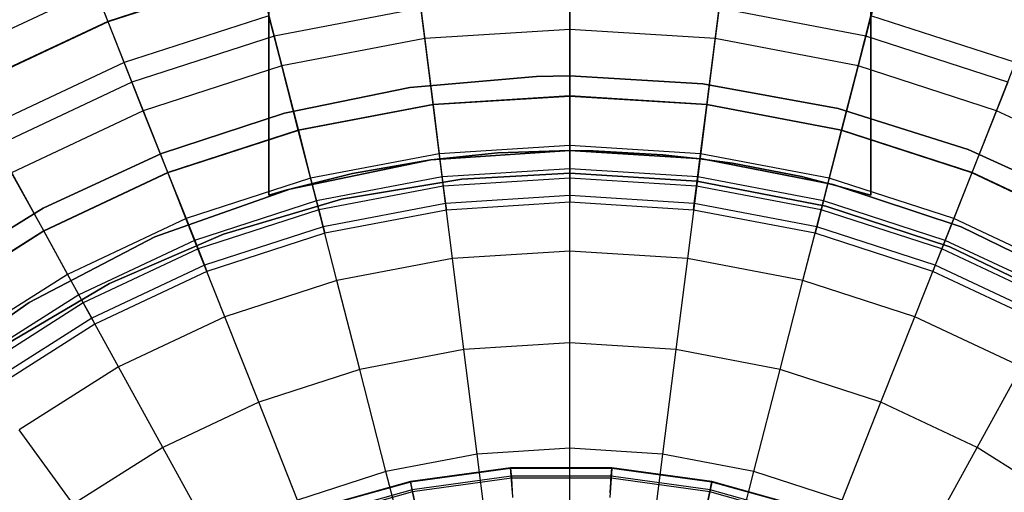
# Model space of a CAD drawing. Extents: x -12.2 to 12.8, y 0.1 to 12.5.
# Tile 25 of 66: x -6.1 to -3.7, y 7.2 to 8.3. Entities that reach past the tile are written whole.
import ezdxf

# ---------------------------------------------------------------- set-up
doc = ezdxf.new("R2010")
doc.units = 0
doc.header["$LTSCALE"] = 2.54
doc.layers.get('0').update_dxf_attribs({"color": 13, "linetype": 'CONTINUOUS'})

# ---------------------------------------------------------------- blocks, each defined once
blk = doc.blocks.new('GRUPUJ_1')
at = {"color": 0}
for p, q in [((6.725, 9.1, 3.5), (6.725, 7.8426, 3.5)), ((6.725, 7.8426, 2.05), (6.725, 9.1, 2.05)), ((6.725, 7.8426, 2.05), (6.725, 9.1, 2.05)), ((6.725, 9.1, 3.5), (6.725, 7.8426, 3.5)), ((8.175, 7.8426, 3.5), (8.175, 9.1, 3.5)), ((8.175, 9.1, 2.05), (8.175, 7.8426, 2.05)), ((8.175, 7.8426, 3.5), (8.175, 9.1, 3.5)), ((8.175, 9.1, 2.05), (8.175, 7.8426, 2.05)), ((6.698, 8.3788, 12.4008), (6.3369, 8.2614, 12.4008)), ((6.698, 8.3788, 12.4008), (6.3369, 8.2614, 12.4008)), ((6.6984, 8.3773, 15.9633), (6.3374, 8.26, 15.9633)), ((6.6984, 8.3773, 15.9633), (6.3374, 8.26, 15.9633)), ((6.698, 8.3788, 12.4008), (6.7372, 8.226, 11.5307)), ((6.698, 8.3788, 12.4008), (6.7372, 8.226, 11.5307)), ((8.202, 8.3788, 12.4008), (8.1628, 8.226, 11.5307)), ((8.202, 8.3788, 12.4008), (8.1628, 8.226, 11.5307)), ((6.3005, 8.3532, 13.0801), (6.3369, 8.2614, 12.4008)), ((6.3005, 8.3532, 13.0801), (6.3369, 8.2614, 12.4008)), ((7.45, 8.2418, 16.5588), (7.45, 8.3667, 16.2791)), ((7.45, 8.2418, 16.5588), (7.45, 8.3667, 16.2791)), ((6.3063, 8.3386, 15.6083), (5.9533, 8.1725, 15.6083)), ((6.3063, 8.3386, 15.6083), (5.9533, 8.1725, 15.6083)), ((6.3374, 8.26, 15.9633), (6.3063, 8.3386, 15.6083)), ((6.3374, 8.26, 15.9633), (6.3063, 8.3386, 15.6083)), ((7.1001, 8.2198, 16.5588), (7.0844, 8.3437, 16.2791)), ((7.1001, 8.2198, 16.5588), (7.0844, 8.3437, 16.2791)), ((7.8156, 8.3437, 16.2791), (7.7999, 8.2198, 16.5588)), ((7.8156, 8.3437, 16.2791), (7.7999, 8.2198, 16.5588)), ((7.45, 8.3161, 11.5307), (7.45, 8.0805, 10.3362)), ((7.45, 8.3161, 11.5307), (7.45, 8.0805, 10.3362)), ((7.0908, 8.2935, 11.5307), (6.7372, 8.226, 11.5307)), ((7.0908, 8.2935, 11.5307), (6.7372, 8.226, 11.5307)), ((7.0908, 8.2935, 11.5307), (7.1203, 8.0598, 10.3362)), ((7.0908, 8.2935, 11.5307), (7.1203, 8.0598, 10.3362)), ((7.7797, 8.0598, 10.3362), (7.8092, 8.2935, 11.5307)), ((7.7797, 8.0598, 10.3362), (7.8092, 8.2935, 11.5307)), ((8.1628, 8.226, 11.5307), (7.8092, 8.2935, 11.5307)), ((8.1628, 8.226, 11.5307), (7.8092, 8.2935, 11.5307)), ((6.3369, 8.2614, 12.4008), (5.9933, 8.0997, 12.4008)), ((6.3369, 8.2614, 12.4008), (5.9933, 8.0997, 12.4008)), ((6.3374, 8.26, 15.9633), (5.994, 8.0984, 15.9633)), ((6.3374, 8.26, 15.9633), (5.994, 8.0984, 15.9633)), ((6.3369, 8.2614, 12.4008), (6.3949, 8.1148, 11.5307)), ((6.3369, 8.2614, 12.4008), (6.3949, 8.1148, 11.5307)), ((6.3763, 8.1618, 16.2791), (6.3374, 8.26, 15.9633)), ((6.3763, 8.1618, 16.2791), (6.3374, 8.26, 15.9633)), ((6.7247, 8.275, 16.2791), (6.3763, 8.1618, 16.2791)), ((6.7247, 8.275, 16.2791), (6.3763, 8.1618, 16.2791)), ((6.7557, 8.1541, 16.5588), (6.7247, 8.275, 16.2791)), ((6.7557, 8.1541, 16.5588), (6.7247, 8.275, 16.2791)), ((8.1443, 8.1541, 16.5588), (8.1753, 8.275, 16.2791)), ((8.1443, 8.1541, 16.5588), (8.1753, 8.275, 16.2791)), ((8.5237, 8.1618, 16.2791), (8.1753, 8.275, 16.2791)), ((8.5237, 8.1618, 16.2791), (8.1753, 8.275, 16.2791)), ((7.45, 8.2418, 16.5588), (7.1001, 8.2198, 16.5588)), ((7.45, 8.2418, 16.5588), (7.1001, 8.2198, 16.5588)), ((7.45, 8.0815, 16.8314), (7.45, 8.2418, 16.5588)), ((7.45, 8.0815, 16.8314), (7.45, 8.2418, 16.5588)), ((7.7999, 8.2198, 16.5588), (7.45, 8.2418, 16.5588)), ((7.7999, 8.2198, 16.5588), (7.45, 8.2418, 16.5588)), ((6.7372, 8.226, 11.5307), (6.3949, 8.1148, 11.5307)), ((6.7372, 8.226, 11.5307), (6.3949, 8.1148, 11.5307)), ((6.7372, 8.226, 11.5307), (6.7958, 7.9979, 10.3362)), ((6.7372, 8.226, 11.5307), (6.7958, 7.9979, 10.3362)), ((7.1001, 8.2198, 16.5588), (6.7557, 8.1541, 16.5588)), ((7.1001, 8.2198, 16.5588), (6.7557, 8.1541, 16.5588)), ((7.1202, 8.0608, 16.8314), (7.1001, 8.2198, 16.5588)), ((7.1202, 8.0608, 16.8314), (7.1001, 8.2198, 16.5588)), ((7.7999, 8.2198, 16.5588), (7.7798, 8.0608, 16.8314)), ((7.7999, 8.2198, 16.5588), (7.7798, 8.0608, 16.8314)), ((8.1443, 8.1541, 16.5588), (7.7999, 8.2198, 16.5588)), ((8.1443, 8.1541, 16.5588), (7.7999, 8.2198, 16.5588)), ((8.1628, 8.226, 11.5307), (8.1042, 7.9979, 10.3362)), ((8.1628, 8.226, 11.5307), (8.1042, 7.9979, 10.3362)), ((8.5051, 8.1148, 11.5307), (8.1628, 8.226, 11.5307)), ((8.5051, 8.1148, 11.5307), (8.1628, 8.226, 11.5307)), ((6.3763, 8.1618, 16.2791), (6.0449, 8.0059, 16.2791)), ((6.3763, 8.1618, 16.2791), (6.0449, 8.0059, 16.2791)), ((6.4223, 8.0457, 16.5588), (6.3763, 8.1618, 16.2791)), ((6.4223, 8.0457, 16.5588), (6.3763, 8.1618, 16.2791)), ((8.4777, 8.0457, 16.5588), (8.5237, 8.1618, 16.2791)), ((8.4777, 8.0457, 16.5588), (8.5237, 8.1618, 16.2791)), ((6.7557, 8.1541, 16.5588), (6.4223, 8.0457, 16.5588)), ((6.7557, 8.1541, 16.5588), (6.4223, 8.0457, 16.5588)), ((6.7956, 7.9989, 16.8314), (6.7557, 8.1541, 16.5588)), ((6.7956, 7.9989, 16.8314), (6.7557, 8.1541, 16.5588)), ((8.1044, 7.9989, 16.8314), (8.1443, 8.1541, 16.5588)), ((8.1044, 7.9989, 16.8314), (8.1443, 8.1541, 16.5588)), ((8.4777, 8.0457, 16.5588), (8.1443, 8.1541, 16.5588)), ((8.4777, 8.0457, 16.5588), (8.1443, 8.1541, 16.5588)), ((6.3949, 8.1148, 11.5307), (6.0693, 7.9615, 11.5307)), ((6.3949, 8.1148, 11.5307), (6.0693, 7.9615, 11.5307)), ((6.3949, 8.1148, 11.5307), (6.4816, 7.8958, 10.3362)), ((6.3949, 8.1148, 11.5307), (6.4816, 7.8958, 10.3362)), ((7.0646, 8.1022, 8.6), (7.3696, 8.1288, 8.6)), ((7.3696, 8.1288, 7.5), (7.0646, 8.1022, 7.5)), ((7.0646, 8.1022, 8.6), (7.3696, 8.1288, 8.6)), ((7.3696, 8.1288, 7.5), (7.0646, 8.1022, 7.5)), ((7.3696, 8.1288, 8.6), (7.45, 8.13, 8.6)), ((7.45, 8.13, 7.5), (7.3696, 8.1288, 7.5)), ((7.3696, 8.1288, 8.6), (7.45, 8.13, 8.6)), ((7.45, 8.13, 7.5), (7.3696, 8.1288, 7.5)), ((7.3696, 8.1288, 8.6), (7.3696, 8.1288, 7.5)), ((7.3696, 8.1288, 8.6), (7.3696, 8.1288, 7.5)), ((7.7706, 8.1108, 7.5), (7.45, 8.13, 7.5)), ((7.45, 8.13, 8.6), (7.45, 8.13, 7.5)), ((7.45, 8.13, 8.6), (7.7706, 8.1108, 8.6)), ((7.45, 8.13, 8.6), (7.45, 8.13, 7.5)), ((7.45, 8.13, 8.6), (7.7706, 8.1108, 8.6)), ((7.7706, 8.1108, 7.5), (7.45, 8.13, 7.5)), ((8.5051, 8.1148, 11.5307), (8.4184, 7.8958, 10.3362)), ((8.5051, 8.1148, 11.5307), (8.4184, 7.8958, 10.3362)), ((6.7621, 8.0402, 8.6), (7.0646, 8.1022, 8.6)), ((7.0646, 8.1022, 7.5), (6.7621, 8.0402, 7.5)), ((6.7621, 8.0402, 8.6), (7.0646, 8.1022, 8.6)), ((7.0646, 8.1022, 7.5), (6.7621, 8.0402, 7.5)), ((7.0646, 8.1022, 8.6), (7.0646, 8.1022, 7.5)), ((7.0646, 8.1022, 8.6), (7.0646, 8.1022, 7.5)), ((7.7706, 8.1108, 8.6), (8.0959, 8.051, 8.6)), ((8.0959, 8.051, 7.5), (7.7706, 8.1108, 7.5)), ((7.7706, 8.1108, 8.6), (7.7706, 8.1108, 7.5)), ((7.7706, 8.1108, 8.6), (7.7706, 8.1108, 7.5)), ((7.7706, 8.1108, 8.6), (8.0959, 8.051, 8.6)), ((8.0959, 8.051, 7.5), (7.7706, 8.1108, 7.5)), ((7.45, 8.0815, 16.8314), (7.1202, 8.0608, 16.8314)), ((7.45, 8.0815, 16.8314), (7.1202, 8.0608, 16.8314)), ((7.45, 8.0805, 10.3362), (7.1203, 8.0598, 10.3362)), ((7.45, 8.0805, 10.3362), (7.1203, 8.0598, 10.3362)), ((7.45, 7.9057, 17.0602), (7.45, 8.0815, 16.8314)), ((7.45, 7.9057, 17.0602), (7.45, 8.0815, 16.8314)), ((7.7798, 8.0608, 16.8314), (7.45, 8.0815, 16.8314)), ((7.7798, 8.0608, 16.8314), (7.45, 8.0815, 16.8314)), ((7.7797, 8.0598, 10.3362), (7.45, 8.0805, 10.3362)), ((7.45, 8.0805, 10.3362), (7.45, 7.9621, 9.6351)), ((7.45, 8.0805, 10.3362), (7.45, 7.9621, 9.6351)), ((7.7797, 8.0598, 10.3362), (7.45, 8.0805, 10.3362)), ((6.4223, 8.0457, 16.5588), (6.1051, 7.8964, 16.5588)), ((6.4223, 8.0457, 16.5588), (6.1051, 7.8964, 16.5588)), ((6.4813, 7.8967, 16.8314), (6.4223, 8.0457, 16.5588)), ((6.4813, 7.8967, 16.8314), (6.4223, 8.0457, 16.5588)), ((7.1202, 8.0608, 16.8314), (6.7956, 7.9989, 16.8314)), ((7.1202, 8.0608, 16.8314), (6.7956, 7.9989, 16.8314)), ((7.1203, 8.0598, 10.3362), (6.7958, 7.9979, 10.3362)), ((7.1203, 8.0598, 10.3362), (6.7958, 7.9979, 10.3362)), ((7.1422, 7.8864, 17.0602), (7.1202, 8.0608, 16.8314)), ((7.1422, 7.8864, 17.0602), (7.1202, 8.0608, 16.8314)), ((7.1203, 8.0598, 10.3362), (7.1352, 7.9423, 9.6351)), ((7.1203, 8.0598, 10.3362), (7.1352, 7.9423, 9.6351)), ((7.7798, 8.0608, 16.8314), (7.7578, 7.8864, 17.0602)), ((7.7798, 8.0608, 16.8314), (7.7578, 7.8864, 17.0602)), ((7.7648, 7.9423, 9.6351), (7.7797, 8.0598, 10.3362)), ((7.7648, 7.9423, 9.6351), (7.7797, 8.0598, 10.3362)), ((8.1042, 7.9979, 10.3362), (7.7797, 8.0598, 10.3362)), ((8.1042, 7.9979, 10.3362), (7.7797, 8.0598, 10.3362)), ((8.1044, 7.9989, 16.8314), (7.7798, 8.0608, 16.8314)), ((8.1044, 7.9989, 16.8314), (7.7798, 8.0608, 16.8314)), ((8.0959, 8.051, 8.6), (8.4096, 7.9523, 8.6)), ((8.4096, 7.9523, 7.5), (8.0959, 8.051, 7.5)), ((8.0959, 8.051, 8.6), (8.0959, 8.051, 7.5)), ((8.0959, 8.051, 8.6), (8.0959, 8.051, 7.5)), ((8.0959, 8.051, 8.6), (8.4096, 7.9523, 8.6)), ((8.4096, 7.9523, 7.5), (8.0959, 8.051, 7.5)), ((8.4187, 7.8967, 16.8314), (8.4777, 8.0457, 16.5588)), ((8.4187, 7.8967, 16.8314), (8.4777, 8.0457, 16.5588)), ((8.7949, 7.8964, 16.5588), (8.4777, 8.0457, 16.5588)), ((8.7949, 7.8964, 16.5588), (8.4777, 8.0457, 16.5588)), ((6.4662, 7.9429, 8.6), (6.7621, 8.0402, 8.6)), ((6.7621, 8.0402, 7.5), (6.4662, 7.9429, 7.5)), ((6.4662, 7.9429, 8.6), (6.7621, 8.0402, 8.6)), ((6.7621, 8.0402, 7.5), (6.4662, 7.9429, 7.5)), ((6.7621, 8.0402, 8.6), (6.7621, 8.0402, 7.5)), ((6.7621, 8.0402, 8.6), (6.7621, 8.0402, 7.5)), ((6.7956, 7.9989, 16.8314), (6.4813, 7.8967, 16.8314)), ((6.7956, 7.9989, 16.8314), (6.4813, 7.8967, 16.8314)), ((6.7958, 7.9979, 10.3362), (6.4816, 7.8958, 10.3362)), ((6.7958, 7.9979, 10.3362), (6.4816, 7.8958, 10.3362)), ((6.8393, 7.8286, 17.0602), (6.7956, 7.9989, 16.8314)), ((6.8393, 7.8286, 17.0602), (6.7956, 7.9989, 16.8314)), ((6.7958, 7.9979, 10.3362), (6.8253, 7.8831, 9.6351)), ((6.7958, 7.9979, 10.3362), (6.8253, 7.8831, 9.6351)), ((8.0607, 7.8286, 17.0602), (8.1044, 7.9989, 16.8314)), ((8.0607, 7.8286, 17.0602), (8.1044, 7.9989, 16.8314)), ((8.1042, 7.9979, 10.3362), (8.0747, 7.8831, 9.6351)), ((8.1042, 7.9979, 10.3362), (8.0747, 7.8831, 9.6351)), ((8.4184, 7.8958, 10.3362), (8.1042, 7.9979, 10.3362)), ((8.4184, 7.8958, 10.3362), (8.1042, 7.9979, 10.3362)), ((8.4187, 7.8967, 16.8314), (8.1044, 7.9989, 16.8314)), ((8.4187, 7.8967, 16.8314), (8.1044, 7.9989, 16.8314)), ((6.0693, 7.9615, 11.5307), (6.1827, 7.7551, 10.3362)), ((6.0693, 7.9615, 11.5307), (6.1827, 7.7551, 10.3362)), ((7.1148, 7.9274, 1.95), (7.45, 7.95, 1.95)), ((7.45, 7.95, 7.5), (7.1148, 7.9274, 7.5)), ((7.45, 7.95, 7.5), (7.1148, 7.9274, 7.5)), ((7.1148, 7.9274, 1.95), (7.45, 7.95, 1.95)), ((7.45, 7.95, 7.5), (7.1148, 7.9274, 7.5)), ((7.45, 7.9621, 9.6351), (7.1352, 7.9423, 9.6351)), ((7.45, 7.9621, 9.6351), (7.1352, 7.9423, 9.6351)), ((7.2763, 7.944, 2.05), (7.45, 7.95, 2.05)), ((7.45, 7.95, 3.5), (7.2763, 7.944, 3.5)), ((7.45, 7.95, 3.5), (7.2763, 7.944, 3.5)), ((7.2763, 7.944, 2.05), (7.45, 7.95, 2.05)), ((7.7648, 7.9423, 9.6351), (7.45, 7.9621, 9.6351)), ((7.45, 7.9621, 9.6351), (7.45, 7.8835, 8.9809)), ((7.45, 7.9621, 9.6351), (7.45, 7.8835, 8.9809)), ((7.7648, 7.9423, 9.6351), (7.45, 7.9621, 9.6351)), ((7.45, 7.95, 2.05), (7.506, 7.9494, 2.05)), ((7.506, 7.9494, 3.5), (7.45, 7.95, 3.5)), ((7.45, 7.95, 2.05), (7.45, 7.95, 3.5)), ((7.45, 7.95, 2.05), (7.45, 7.95, 3.5)), ((7.506, 7.9494, 3.5), (7.45, 7.95, 3.5)), ((7.45, 7.95, 2.05), (7.506, 7.9494, 2.05)), ((7.45, 7.95, 1.95), (7.7685, 7.9296, 1.95)), ((7.45, 7.95, 1.95), (7.45, 7.95, 2.05)), ((7.45, 7.95, 2.05), (7.45, 7.95, 3.5)), ((7.45, 7.95, 3.5), (7.45, 7.95, 7.5)), ((7.7685, 7.9296, 7.5), (7.45, 7.95, 7.5)), ((7.45, 7.95, 1.95), (7.7685, 7.9296, 1.95)), ((7.7685, 7.9296, 7.5), (7.45, 7.95, 7.5)), ((7.45, 7.95, 3.5), (7.45, 7.95, 7.5)), ((7.45, 7.95, 2.05), (7.45, 7.95, 3.5)), ((7.45, 7.95, 1.95), (7.45, 7.95, 2.05)), ((7.7685, 7.9296, 7.5), (7.45, 7.95, 7.5)), ((7.506, 7.9494, 2.05), (7.506, 7.9494, 3.5)), ((7.6742, 7.9399, 3.5), (7.506, 7.9494, 3.5)), ((7.506, 7.9494, 2.05), (7.6742, 7.9399, 2.05)), ((7.506, 7.9494, 2.05), (7.6742, 7.9399, 2.05)), ((7.6742, 7.9399, 3.5), (7.506, 7.9494, 3.5)), ((7.506, 7.9494, 2.05), (7.506, 7.9494, 3.5)), ((8.4096, 7.9523, 8.6), (8.4096, 7.9523, 7.5)), ((8.4096, 7.9523, 8.6), (8.707, 7.8169, 8.6)), ((8.707, 7.8169, 7.5), (8.4096, 7.9523, 7.5)), ((8.4096, 7.9523, 8.6), (8.4096, 7.9523, 7.5)), ((8.4096, 7.9523, 8.6), (8.707, 7.8169, 8.6)), ((8.707, 7.8169, 7.5), (8.4096, 7.9523, 7.5)), ((6.1812, 7.8106, 8.6), (6.4662, 7.9429, 8.6)), ((6.4662, 7.9429, 7.5), (6.1812, 7.8106, 7.5)), ((6.1812, 7.8106, 8.6), (6.4662, 7.9429, 8.6)), ((6.4662, 7.9429, 7.5), (6.1812, 7.8106, 7.5)), ((6.4662, 7.9429, 8.6), (6.4662, 7.9429, 7.5)), ((6.4662, 7.9429, 8.6), (6.4662, 7.9429, 7.5)), ((6.7749, 7.8571, 1.95), (7.1148, 7.9274, 1.95)), ((7.1148, 7.9274, 7.5), (6.7749, 7.8571, 7.5)), ((7.1148, 7.9274, 7.5), (6.7749, 7.8571, 7.5)), ((6.7749, 7.8571, 1.95), (7.1148, 7.9274, 1.95)), ((7.1148, 7.9274, 7.5), (6.7749, 7.8571, 7.5)), ((7.1352, 7.9423, 9.6351), (6.8253, 7.8831, 9.6351)), ((7.1352, 7.9423, 9.6351), (6.8253, 7.8831, 9.6351)), ((6.9263, 7.8945, 2.05), (7.1002, 7.9254, 2.05)), ((7.1002, 7.9254, 3.5), (6.9263, 7.8945, 3.5)), ((7.1002, 7.9254, 3.5), (6.9263, 7.8945, 3.5)), ((6.9263, 7.8945, 2.05), (7.1002, 7.9254, 2.05)), ((7.1002, 7.9254, 2.05), (7.1148, 7.9272, 2.05)), ((7.1148, 7.9272, 3.5), (7.1002, 7.9254, 3.5)), ((7.1148, 7.9272, 3.5), (7.1002, 7.9254, 3.5)), ((7.1002, 7.9254, 2.05), (7.1148, 7.9272, 2.05)), ((7.1148, 7.9272, 3.5), (7.1002, 7.9254, 3.5)), ((7.1002, 7.9254, 2.05), (7.1148, 7.9272, 2.05)), ((7.1002, 7.9254, 2.05), (7.1002, 7.9254, 3.5)), ((7.1002, 7.9254, 2.05), (7.1002, 7.9254, 3.5)), ((7.1002, 7.9254, 2.05), (7.1002, 7.9254, 3.5)), ((7.2763, 7.944, 3.5), (7.1148, 7.9272, 3.5)), ((7.1148, 7.9272, 2.05), (7.2763, 7.944, 2.05)), ((7.2763, 7.944, 3.5), (7.1148, 7.9272, 3.5)), ((7.1148, 7.9272, 2.05), (7.2763, 7.944, 2.05)), ((7.1148, 7.9274, 1.95), (7.1148, 7.9272, 2.05)), ((7.1148, 7.9272, 3.5), (7.1148, 7.9274, 7.5)), ((7.1148, 7.9272, 3.5), (7.1148, 7.9274, 7.5)), ((7.1148, 7.9274, 1.95), (7.1148, 7.9272, 2.05)), ((7.1148, 7.9272, 2.05), (7.1148, 7.9272, 3.5)), ((7.1148, 7.9272, 2.05), (7.1148, 7.9272, 3.5)), ((7.1148, 7.9272, 2.05), (7.1148, 7.9272, 3.5)), ((7.1352, 7.9423, 9.6351), (7.145, 7.8643, 8.9809)), ((7.1352, 7.9423, 9.6351), (7.145, 7.8643, 8.9809)), ((7.2763, 7.944, 2.05), (7.2763, 7.944, 3.5)), ((7.2763, 7.944, 2.05), (7.2763, 7.944, 3.5)), ((7.6742, 7.9399, 2.05), (7.7684, 7.9289, 2.05)), ((7.7684, 7.9289, 3.5), (7.6742, 7.9399, 3.5)), ((7.6742, 7.9399, 2.05), (7.6742, 7.9399, 3.5)), ((7.7684, 7.9289, 3.5), (7.6742, 7.9399, 3.5)), ((7.6742, 7.9399, 2.05), (7.7684, 7.9289, 2.05)), ((7.6742, 7.9399, 2.05), (7.6742, 7.9399, 3.5)), ((7.755, 7.8643, 8.9809), (7.7648, 7.9423, 9.6351)), ((7.755, 7.8643, 8.9809), (7.7648, 7.9423, 9.6351)), ((8.0747, 7.8831, 9.6351), (7.7648, 7.9423, 9.6351)), ((8.0747, 7.8831, 9.6351), (7.7648, 7.9423, 9.6351)), ((7.7684, 7.9289, 3.5), (7.7685, 7.9296, 7.5)), ((7.7685, 7.9296, 1.95), (7.7684, 7.9289, 2.05)), ((7.7685, 7.9296, 1.95), (7.7684, 7.9289, 2.05)), ((7.7684, 7.9289, 3.5), (7.7685, 7.9296, 7.5)), ((7.7684, 7.9289, 2.05), (7.7684, 7.9289, 3.5)), ((7.8419, 7.9191, 3.5), (7.7684, 7.9289, 3.5)), ((7.7684, 7.9289, 2.05), (7.8419, 7.9191, 2.05)), ((7.7684, 7.9289, 2.05), (7.7684, 7.9289, 3.5)), ((7.7684, 7.9289, 2.05), (7.7684, 7.9289, 3.5)), ((7.8419, 7.9191, 3.5), (7.7684, 7.9289, 3.5)), ((7.7684, 7.9289, 2.05), (7.7684, 7.9289, 3.5)), ((7.7684, 7.9289, 2.05), (7.8419, 7.9191, 2.05)), ((7.7685, 7.9296, 1.95), (8.0842, 7.8682, 1.95)), ((8.0842, 7.8682, 7.5), (7.7685, 7.9296, 7.5)), ((7.7685, 7.9296, 1.95), (8.0842, 7.8682, 1.95)), ((8.0842, 7.8682, 7.5), (7.7685, 7.9296, 7.5)), ((8.0842, 7.8682, 7.5), (7.7685, 7.9296, 7.5)), ((7.45, 7.9057, 17.0602), (7.1422, 7.8864, 17.0602)), ((7.45, 7.9057, 17.0602), (7.1422, 7.8864, 17.0602)), ((7.45, 7.7074, 17.2605), (7.45, 7.9057, 17.0602)), ((7.45, 7.7074, 17.2605), (7.45, 7.9057, 17.0602)), ((7.7578, 7.8864, 17.0602), (7.45, 7.9057, 17.0602)), ((7.7578, 7.8864, 17.0602), (7.45, 7.9057, 17.0602)), ((8.0083, 7.8869, 3.5), (7.8419, 7.9191, 3.5)), ((7.8419, 7.9191, 2.05), (8.0083, 7.8869, 2.05)), ((7.8419, 7.9191, 2.05), (8.0083, 7.8869, 2.05)), ((8.0083, 7.8869, 3.5), (7.8419, 7.9191, 3.5)), ((7.8419, 7.9191, 2.05), (7.8419, 7.9191, 3.5)), ((7.8419, 7.9191, 2.05), (7.8419, 7.9191, 3.5)), ((6.1823, 7.756, 16.8314), (6.1051, 7.8964, 16.5588)), ((6.1823, 7.756, 16.8314), (6.1051, 7.8964, 16.5588)), ((6.4813, 7.8967, 16.8314), (6.1823, 7.756, 16.8314)), ((6.4813, 7.8967, 16.8314), (6.1823, 7.756, 16.8314)), ((6.4816, 7.8958, 10.3362), (6.1827, 7.7551, 10.3362)), ((6.4816, 7.8958, 10.3362), (6.1827, 7.7551, 10.3362)), ((6.546, 7.7333, 17.0602), (6.4813, 7.8967, 16.8314)), ((6.546, 7.7333, 17.0602), (6.4813, 7.8967, 16.8314)), ((6.4816, 7.8958, 10.3362), (6.5252, 7.7857, 9.6351)), ((6.4816, 7.8958, 10.3362), (6.5252, 7.7857, 9.6351)), ((6.8253, 7.8831, 9.6351), (6.5252, 7.7857, 9.6351)), ((6.8253, 7.8831, 9.6351), (6.5252, 7.7857, 9.6351)), ((6.9263, 7.8945, 3.5), (6.7749, 7.857, 3.5)), ((6.7749, 7.857, 2.05), (6.9263, 7.8945, 2.05)), ((6.9263, 7.8945, 3.5), (6.7749, 7.857, 3.5)), ((6.7749, 7.857, 2.05), (6.9263, 7.8945, 2.05)), ((6.8253, 7.8831, 9.6351), (6.8448, 7.807, 8.9809)), ((6.8253, 7.8831, 9.6351), (6.8448, 7.807, 8.9809)), ((7.1422, 7.8864, 17.0602), (6.8393, 7.8286, 17.0602)), ((7.1422, 7.8864, 17.0602), (6.8393, 7.8286, 17.0602)), ((6.8997, 7.8323, 7.5), (7.1893, 7.8811, 7.5)), ((7.1893, 7.8811, 8.6), (6.8997, 7.8323, 8.6)), ((6.8997, 7.8323, 7.5), (7.1893, 7.8811, 7.5)), ((7.1893, 7.8811, 8.6), (6.8997, 7.8323, 8.6)), ((6.9263, 7.8945, 2.05), (6.9263, 7.8945, 3.5)), ((6.9263, 7.8945, 2.05), (6.9263, 7.8945, 3.5)), ((7.1671, 7.6896, 17.2605), (7.1422, 7.8864, 17.0602)), ((7.1671, 7.6896, 17.2605), (7.1422, 7.8864, 17.0602)), ((7.45, 7.8835, 8.9809), (7.145, 7.8643, 8.9809)), ((7.45, 7.8835, 8.9809), (7.145, 7.8643, 8.9809)), ((7.1893, 7.8811, 7.5), (7.45, 7.895, 7.5)), ((7.45, 7.895, 8.6), (7.1893, 7.8811, 8.6)), ((7.1893, 7.8811, 7.5), (7.45, 7.895, 7.5)), ((7.45, 7.895, 8.6), (7.1893, 7.8811, 8.6)), ((7.1893, 7.8811, 8.6), (7.1893, 7.8811, 7.5)), ((7.1893, 7.8811, 8.6), (7.1893, 7.8811, 7.5)), ((7.45, 7.895, 7.5), (7.7561, 7.8758, 7.5)), ((7.45, 7.895, 7.5), (7.45, 7.895, 8.6)), ((7.7561, 7.8758, 8.6), (7.45, 7.895, 8.6)), ((7.7561, 7.8758, 8.6), (7.45, 7.895, 8.6)), ((7.45, 7.895, 7.5), (7.45, 7.895, 8.6)), ((7.45, 7.895, 7.5), (7.7561, 7.8758, 7.5)), ((7.755, 7.8643, 8.9809), (7.45, 7.8835, 8.9809)), ((7.45, 7.8835, 8.9809), (7.45, 7.8413, 8.3512)), ((7.45, 7.8835, 8.9809), (7.45, 7.8413, 8.3512)), ((7.755, 7.8643, 8.9809), (7.45, 7.8835, 8.9809)), ((7.7578, 7.8864, 17.0602), (7.7329, 7.6896, 17.2605)), ((7.7578, 7.8864, 17.0602), (7.7329, 7.6896, 17.2605)), ((7.7561, 7.8758, 7.5), (8.0667, 7.8159, 7.5)), ((8.0667, 7.8159, 8.6), (7.7561, 7.8758, 8.6)), ((8.0667, 7.8159, 8.6), (7.7561, 7.8758, 8.6)), ((7.7561, 7.8758, 8.6), (7.7561, 7.8758, 7.5)), ((7.7561, 7.8758, 7.5), (8.0667, 7.8159, 7.5)), ((7.7561, 7.8758, 8.6), (7.7561, 7.8758, 7.5)), ((8.0607, 7.8286, 17.0602), (7.7578, 7.8864, 17.0602)), ((8.0607, 7.8286, 17.0602), (7.7578, 7.8864, 17.0602)), ((8.0083, 7.8869, 2.05), (8.084, 7.8675, 2.05)), ((8.084, 7.8675, 3.5), (8.0083, 7.8869, 3.5)), ((8.0083, 7.8869, 2.05), (8.0083, 7.8869, 3.5)), ((8.084, 7.8675, 3.5), (8.0083, 7.8869, 3.5)), ((8.0083, 7.8869, 2.05), (8.084, 7.8675, 2.05)), ((8.0083, 7.8869, 2.05), (8.0083, 7.8869, 3.5)), ((8.0747, 7.8831, 9.6351), (8.0552, 7.807, 8.9809)), ((8.0747, 7.8831, 9.6351), (8.0552, 7.807, 8.9809)), ((8.3748, 7.7857, 9.6351), (8.0747, 7.8831, 9.6351)), ((8.3748, 7.7857, 9.6351), (8.0747, 7.8831, 9.6351)), ((8.354, 7.7333, 17.0602), (8.4187, 7.8967, 16.8314)), ((8.354, 7.7333, 17.0602), (8.4187, 7.8967, 16.8314)), ((8.4184, 7.8958, 10.3362), (8.3748, 7.7857, 9.6351)), ((8.4184, 7.8958, 10.3362), (8.3748, 7.7857, 9.6351)), ((8.7173, 7.7551, 10.3362), (8.4184, 7.8958, 10.3362)), ((8.7173, 7.7551, 10.3362), (8.4184, 7.8958, 10.3362)), ((8.7177, 7.756, 16.8314), (8.4187, 7.8967, 16.8314)), ((8.7177, 7.756, 16.8314), (8.4187, 7.8967, 16.8314)), ((6.4504, 7.7415, 1.95), (6.7749, 7.8571, 1.95)), ((6.7749, 7.8571, 7.5), (6.4504, 7.7415, 7.5)), ((6.7749, 7.8571, 7.5), (6.4504, 7.7415, 7.5)), ((6.4504, 7.7415, 1.95), (6.7749, 7.8571, 1.95)), ((6.7749, 7.8571, 7.5), (6.4504, 7.7415, 7.5)), ((6.725, 7.8426, 2.05), (6.7679, 7.8551, 2.05)), ((6.7679, 7.8551, 3.5), (6.725, 7.8426, 3.5)), ((6.7679, 7.8551, 3.5), (6.725, 7.8426, 3.5)), ((6.725, 7.8426, 2.05), (6.7679, 7.8551, 2.05)), ((6.7679, 7.8551, 2.05), (6.7749, 7.857, 2.05)), ((6.7749, 7.857, 3.5), (6.7679, 7.8551, 3.5)), ((6.7749, 7.857, 3.5), (6.7679, 7.8551, 3.5)), ((6.7679, 7.8551, 2.05), (6.7749, 7.857, 2.05)), ((6.7749, 7.857, 3.5), (6.7679, 7.8551, 3.5)), ((6.7679, 7.8551, 2.05), (6.7749, 7.857, 2.05)), ((6.7679, 7.8551, 2.05), (6.7679, 7.8551, 3.5)), ((6.7679, 7.8551, 2.05), (6.7679, 7.8551, 3.5)), ((6.7679, 7.8551, 2.05), (6.7679, 7.8551, 3.5)), ((6.7749, 7.8571, 1.95), (6.7749, 7.857, 2.05)), ((6.7749, 7.857, 3.5), (6.7749, 7.8571, 7.5)), ((6.7749, 7.857, 3.5), (6.7749, 7.8571, 7.5)), ((6.7749, 7.8571, 1.95), (6.7749, 7.857, 2.05)), ((6.7749, 7.857, 2.05), (6.7749, 7.857, 3.5)), ((6.7749, 7.857, 2.05), (6.7749, 7.857, 3.5)), ((6.7749, 7.857, 2.05), (6.7749, 7.857, 3.5)), ((7.145, 7.8643, 8.9809), (6.8448, 7.807, 8.9809)), ((7.145, 7.8643, 8.9809), (6.8448, 7.807, 8.9809)), ((7.145, 7.8643, 8.9809), (7.1503, 7.8224, 8.3512)), ((7.145, 7.8643, 8.9809), (7.1503, 7.8224, 8.3512)), ((7.7497, 7.8224, 8.3512), (7.755, 7.8643, 8.9809)), ((7.7497, 7.8224, 8.3512), (7.755, 7.8643, 8.9809)), ((8.0552, 7.807, 8.9809), (7.755, 7.8643, 8.9809)), ((8.0552, 7.807, 8.9809), (7.755, 7.8643, 8.9809)), ((8.084, 7.8675, 3.5), (8.0842, 7.8682, 7.5)), ((8.0842, 7.8682, 1.95), (8.084, 7.8675, 2.05)), ((8.0842, 7.8682, 1.95), (8.084, 7.8675, 2.05)), ((8.084, 7.8675, 3.5), (8.0842, 7.8682, 7.5)), ((8.084, 7.8675, 2.05), (8.084, 7.8675, 3.5)), ((8.175, 7.8426, 3.5), (8.084, 7.8675, 3.5)), ((8.084, 7.8675, 2.05), (8.175, 7.8426, 2.05)), ((8.084, 7.8675, 2.05), (8.084, 7.8675, 3.5)), ((8.084, 7.8675, 2.05), (8.084, 7.8675, 3.5)), ((8.175, 7.8426, 3.5), (8.084, 7.8675, 3.5)), ((8.084, 7.8675, 2.05), (8.084, 7.8675, 3.5)), ((8.084, 7.8675, 2.05), (8.175, 7.8426, 2.05)), ((8.0842, 7.8682, 1.95), (8.3926, 7.7655, 1.95)), ((8.0842, 7.8682, 1.95), (8.3926, 7.7655, 1.95)), ((8.3926, 7.7655, 7.5), (8.0842, 7.8682, 7.5)), ((8.3926, 7.7655, 7.5), (8.0842, 7.8682, 7.5)), ((8.3926, 7.7655, 7.5), (8.0842, 7.8682, 7.5)), ((6.8393, 7.8286, 17.0602), (6.546, 7.7333, 17.0602)), ((6.8393, 7.8286, 17.0602), (6.546, 7.7333, 17.0602)), ((6.6154, 7.7481, 7.5), (6.8997, 7.8323, 7.5)), ((6.8997, 7.8323, 8.6), (6.6154, 7.7481, 8.6)), ((6.6154, 7.7481, 7.5), (6.8997, 7.8323, 7.5)), ((6.8997, 7.8323, 8.6), (6.6154, 7.7481, 8.6)), ((6.725, 7.8426, 3.5), (6.725, 7.8426, 2.05)), ((6.725, 7.8426, 3.5), (6.725, 7.8426, 2.05)), ((6.8886, 7.6364, 17.2605), (6.8393, 7.8286, 17.0602)), ((6.8886, 7.6364, 17.2605), (6.8393, 7.8286, 17.0602)), ((6.8997, 7.8323, 8.6), (6.8997, 7.8323, 7.5)), ((6.8997, 7.8323, 8.6), (6.8997, 7.8323, 7.5)), ((7.45, 7.8413, 8.3512), (7.1503, 7.8224, 8.3512)), ((7.45, 7.8413, 8.3512), (7.1503, 7.8224, 8.3512)), ((7.7497, 7.8224, 8.3512), (7.45, 7.8413, 8.3512)), ((7.45, 7.8413, 8.3512), (7.45, 7.825, 7.5)), ((7.7497, 7.8224, 8.3512), (7.45, 7.8413, 8.3512)), ((7.45, 7.8413, 8.3512), (7.45, 7.825, 7.5)), ((8.0114, 7.6364, 17.2605), (8.0607, 7.8286, 17.0602)), ((8.0114, 7.6364, 17.2605), (8.0607, 7.8286, 17.0602)), ((8.354, 7.7333, 17.0602), (8.0607, 7.8286, 17.0602)), ((8.354, 7.7333, 17.0602), (8.0607, 7.8286, 17.0602)), ((8.175, 7.8426, 2.05), (8.175, 7.8426, 3.5)), ((8.175, 7.8426, 2.05), (8.175, 7.8426, 3.5)), ((5.9113, 7.6443, 8.6), (6.1812, 7.8106, 8.6)), ((6.1812, 7.8106, 7.5), (5.9113, 7.6443, 7.5)), ((5.9113, 7.6443, 8.6), (6.1812, 7.8106, 8.6)), ((6.1812, 7.8106, 7.5), (5.9113, 7.6443, 7.5)), ((6.1812, 7.8106, 8.6), (6.1812, 7.8106, 7.5)), ((6.1812, 7.8106, 8.6), (6.1812, 7.8106, 7.5)), ((6.8448, 7.807, 8.9809), (6.5542, 7.7126, 8.9809)), ((6.8448, 7.807, 8.9809), (6.5542, 7.7126, 8.9809)), ((6.8448, 7.807, 8.9809), (6.8553, 7.7662, 8.3512)), ((6.8448, 7.807, 8.9809), (6.8553, 7.7662, 8.3512)), ((7.1503, 7.8224, 8.3512), (6.8553, 7.7662, 8.3512)), ((7.1503, 7.8224, 8.3512), (6.8553, 7.7662, 8.3512)), ((7.1523, 7.8063, 7.5), (6.8594, 7.7504, 7.5)), ((7.1523, 7.8063, 7.5), (6.8594, 7.7504, 7.5)), ((7.1503, 7.8224, 8.3512), (7.1523, 7.8063, 7.5)), ((7.1503, 7.8224, 8.3512), (7.1523, 7.8063, 7.5)), ((7.45, 7.825, 7.5), (7.1523, 7.8063, 7.5)), ((7.45, 7.825, 7.5), (7.1523, 7.8063, 7.5)), ((7.7477, 7.8063, 7.5), (7.45, 7.825, 7.5)), ((7.7477, 7.8063, 7.5), (7.45, 7.825, 7.5)), ((7.7477, 7.8063, 7.5), (7.7497, 7.8224, 8.3512)), ((7.7477, 7.8063, 7.5), (7.7497, 7.8224, 8.3512)), ((8.0406, 7.7504, 7.5), (7.7477, 7.8063, 7.5)), ((8.0406, 7.7504, 7.5), (7.7477, 7.8063, 7.5)), ((8.0447, 7.7662, 8.3512), (7.7497, 7.8224, 8.3512)), ((8.0447, 7.7662, 8.3512), (7.7497, 7.8224, 8.3512)), ((8.0552, 7.807, 8.9809), (8.0447, 7.7662, 8.3512)), ((8.0552, 7.807, 8.9809), (8.0447, 7.7662, 8.3512)), ((8.3458, 7.7126, 8.9809), (8.0552, 7.807, 8.9809)), ((8.3458, 7.7126, 8.9809), (8.0552, 7.807, 8.9809)), ((8.0667, 7.8159, 7.5), (8.3651, 7.7173, 7.5)), ((8.3651, 7.7173, 8.6), (8.0667, 7.8159, 8.6)), ((8.0667, 7.8159, 8.6), (8.0667, 7.8159, 7.5)), ((8.0667, 7.8159, 7.5), (8.3651, 7.7173, 7.5)), ((8.3651, 7.7173, 8.6), (8.0667, 7.8159, 8.6)), ((8.0667, 7.8159, 8.6), (8.0667, 7.8159, 7.5)), ((6.5252, 7.7857, 9.6351), (6.2398, 7.6513, 9.6351)), ((6.5252, 7.7857, 9.6351), (6.2398, 7.6513, 9.6351)), ((6.5252, 7.7857, 9.6351), (6.5542, 7.7126, 8.9809)), ((6.5252, 7.7857, 9.6351), (6.5542, 7.7126, 8.9809)), ((8.3748, 7.7857, 9.6351), (8.3458, 7.7126, 8.9809)), ((8.3748, 7.7857, 9.6351), (8.3458, 7.7126, 8.9809)), ((8.6602, 7.6513, 9.6351), (8.3748, 7.7857, 9.6351)), ((8.6602, 7.6513, 9.6351), (8.3748, 7.7857, 9.6351)), ((6.8553, 7.7662, 8.3512), (6.5697, 7.6734, 8.3512)), ((6.8553, 7.7662, 8.3512), (6.5697, 7.6734, 8.3512)), ((6.8553, 7.7662, 8.3512), (6.8594, 7.7504, 7.5)), ((6.8553, 7.7662, 8.3512), (6.8594, 7.7504, 7.5)), ((8.0447, 7.7662, 8.3512), (8.0406, 7.7504, 7.5)), ((8.0447, 7.7662, 8.3512), (8.0406, 7.7504, 7.5)), ((8.3303, 7.6734, 8.3512), (8.0447, 7.7662, 8.3512)), ((8.3303, 7.6734, 8.3512), (8.0447, 7.7662, 8.3512)), ((8.3926, 7.7655, 1.95), (8.6882, 7.6218, 1.95)), ((8.3926, 7.7655, 1.95), (8.3926, 7.7655, 7.5)), ((8.6882, 7.6218, 7.5), (8.3926, 7.7655, 7.5)), ((8.3926, 7.7655, 1.95), (8.6882, 7.6218, 1.95)), ((8.3926, 7.7655, 1.95), (8.3926, 7.7655, 7.5)), ((8.6882, 7.6218, 7.5), (8.3926, 7.7655, 7.5)), ((8.6882, 7.6218, 7.5), (8.3926, 7.7655, 7.5)), ((6.1823, 7.756, 16.8314), (5.9032, 7.5789, 16.8314)), ((6.1823, 7.756, 16.8314), (5.9032, 7.5789, 16.8314)), ((6.1827, 7.7551, 10.3362), (5.9038, 7.5781, 10.3362)), ((6.1827, 7.7551, 10.3362), (5.9038, 7.5781, 10.3362)), ((6.1471, 7.5836, 1.95), (6.4504, 7.7415, 1.95)), ((6.1471, 7.5836, 1.95), (6.4504, 7.7415, 1.95)), ((6.4504, 7.7415, 7.5), (6.1471, 7.5836, 7.5)), ((6.4504, 7.7415, 7.5), (6.1471, 7.5836, 7.5)), ((6.4504, 7.7415, 7.5), (6.1471, 7.5836, 7.5)), ((6.2669, 7.602, 17.0602), (6.1823, 7.756, 16.8314)), ((6.2669, 7.602, 17.0602), (6.1823, 7.756, 16.8314)), ((6.1827, 7.7551, 10.3362), (6.2398, 7.6513, 9.6351)), ((6.1827, 7.7551, 10.3362), (6.2398, 7.6513, 9.6351)), ((6.546, 7.7333, 17.0602), (6.2669, 7.602, 17.0602)), ((6.546, 7.7333, 17.0602), (6.2669, 7.602, 17.0602)), ((6.3408, 7.6289, 7.5), (6.6154, 7.7481, 7.5)), ((6.6154, 7.7481, 8.6), (6.3408, 7.6289, 8.6)), ((6.3408, 7.6289, 7.5), (6.6154, 7.7481, 7.5)), ((6.6154, 7.7481, 8.6), (6.3408, 7.6289, 8.6)), ((6.4504, 7.7415, 1.95), (6.4504, 7.7415, 7.5)), ((6.4504, 7.7415, 1.95), (6.4504, 7.7415, 7.5)), ((6.619, 7.5488, 17.2605), (6.546, 7.7333, 17.0602)), ((6.619, 7.5488, 17.2605), (6.546, 7.7333, 17.0602)), ((6.8594, 7.7504, 7.5), (6.5757, 7.6582, 7.5)), ((6.8594, 7.7504, 7.5), (6.5757, 7.6582, 7.5)), ((6.6154, 7.7481, 8.6), (6.6154, 7.7481, 7.5)), ((6.6154, 7.7481, 8.6), (6.6154, 7.7481, 7.5)), ((8.3243, 7.6582, 7.5), (8.0406, 7.7504, 7.5)), ((8.3243, 7.6582, 7.5), (8.0406, 7.7504, 7.5)), ((8.281, 7.5488, 17.2605), (8.354, 7.7333, 17.0602)), ((8.281, 7.5488, 17.2605), (8.354, 7.7333, 17.0602)), ((8.6331, 7.602, 17.0602), (8.354, 7.7333, 17.0602)), ((8.6331, 7.602, 17.0602), (8.354, 7.7333, 17.0602)), ((6.5542, 7.7126, 8.9809), (6.2777, 7.5825, 8.9809)), ((6.5542, 7.7126, 8.9809), (6.2777, 7.5825, 8.9809)), ((6.5542, 7.7126, 8.9809), (6.5697, 7.6734, 8.3512)), ((6.5542, 7.7126, 8.9809), (6.5697, 7.6734, 8.3512)), ((8.3458, 7.7126, 8.9809), (8.3303, 7.6734, 8.3512)), ((8.3458, 7.7126, 8.9809), (8.3303, 7.6734, 8.3512)), ((8.6223, 7.5825, 8.9809), (8.3458, 7.7126, 8.9809)), ((8.6223, 7.5825, 8.9809), (8.3458, 7.7126, 8.9809)), ((8.3651, 7.7173, 7.5), (8.6465, 7.5822, 7.5)), ((8.3651, 7.7173, 8.6), (8.3651, 7.7173, 7.5)), ((8.6465, 7.5822, 8.6), (8.3651, 7.7173, 8.6)), ((8.3651, 7.7173, 8.6), (8.3651, 7.7173, 7.5)), ((8.3651, 7.7173, 7.5), (8.6465, 7.5822, 7.5)), ((8.6465, 7.5822, 8.6), (8.3651, 7.7173, 8.6)), ((7.1671, 7.6896, 17.2605), (6.8886, 7.6364, 17.2605)), ((7.1671, 7.6896, 17.2605), (6.8886, 7.6364, 17.2605)), ((7.45, 7.7074, 17.2605), (7.1671, 7.6896, 17.2605)), ((7.45, 7.7074, 17.2605), (7.1671, 7.6896, 17.2605)), ((7.1948, 7.4698, 17.4382), (7.1671, 7.6896, 17.2605)), ((7.1948, 7.4698, 17.4382), (7.1671, 7.6896, 17.2605)), ((7.45, 7.4859, 17.4382), (7.45, 7.7074, 17.2605)), ((7.7329, 7.6896, 17.2605), (7.45, 7.7074, 17.2605)), ((7.45, 7.4859, 17.4382), (7.45, 7.7074, 17.2605)), ((7.7329, 7.6896, 17.2605), (7.45, 7.7074, 17.2605)), ((7.7329, 7.6896, 17.2605), (7.7052, 7.4698, 17.4382)), ((7.7329, 7.6896, 17.2605), (7.7052, 7.4698, 17.4382)), ((8.0114, 7.6364, 17.2605), (7.7329, 7.6896, 17.2605)), ((8.0114, 7.6364, 17.2605), (7.7329, 7.6896, 17.2605)), ((6.5697, 7.6734, 8.3512), (6.298, 7.5455, 8.3512)), ((6.5697, 7.6734, 8.3512), (6.298, 7.5455, 8.3512)), ((6.5697, 7.6734, 8.3512), (6.5757, 7.6582, 7.5)), ((6.5697, 7.6734, 8.3512), (6.5757, 7.6582, 7.5)), ((8.3303, 7.6734, 8.3512), (8.3243, 7.6582, 7.5)), ((8.3303, 7.6734, 8.3512), (8.3243, 7.6582, 7.5)), ((8.602, 7.5455, 8.3512), (8.3303, 7.6734, 8.3512)), ((8.602, 7.5455, 8.3512), (8.3303, 7.6734, 8.3512)), ((6.2398, 7.6513, 9.6351), (5.9734, 7.4823, 9.6351)), ((6.2398, 7.6513, 9.6351), (5.9734, 7.4823, 9.6351)), ((6.2398, 7.6513, 9.6351), (6.2777, 7.5825, 8.9809)), ((6.2398, 7.6513, 9.6351), (6.2777, 7.5825, 8.9809)), ((6.5757, 7.6582, 7.5), (6.3058, 7.5312, 7.5)), ((6.5757, 7.6582, 7.5), (6.3058, 7.5312, 7.5)), ((8.5942, 7.5312, 7.5), (8.3243, 7.6582, 7.5)), ((8.5942, 7.5312, 7.5), (8.3243, 7.6582, 7.5)), ((6.0805, 7.4754, 7.5), (6.3408, 7.6289, 7.5)), ((6.3408, 7.6289, 8.6), (6.0805, 7.4754, 8.6)), ((6.0805, 7.4754, 7.5), (6.3408, 7.6289, 7.5)), ((6.3408, 7.6289, 8.6), (6.0805, 7.4754, 8.6)), ((6.3408, 7.6289, 8.6), (6.3408, 7.6289, 7.5)), ((6.3408, 7.6289, 8.6), (6.3408, 7.6289, 7.5)), ((6.8886, 7.6364, 17.2605), (6.619, 7.5488, 17.2605)), ((6.8886, 7.6364, 17.2605), (6.619, 7.5488, 17.2605)), ((6.9437, 7.4219, 17.4382), (6.8886, 7.6364, 17.2605)), ((6.9437, 7.4219, 17.4382), (6.8886, 7.6364, 17.2605)), ((7.9563, 7.4219, 17.4382), (8.0114, 7.6364, 17.2605)), ((7.9563, 7.4219, 17.4382), (8.0114, 7.6364, 17.2605)), ((8.281, 7.5488, 17.2605), (8.0114, 7.6364, 17.2605)), ((8.281, 7.5488, 17.2605), (8.0114, 7.6364, 17.2605)), ((6.2669, 7.602, 17.0602), (6.0066, 7.4367, 17.0602)), ((6.2669, 7.602, 17.0602), (6.0066, 7.4367, 17.0602)), ((6.3625, 7.4281, 17.2605), (6.2669, 7.602, 17.0602)), ((6.3625, 7.4281, 17.2605), (6.2669, 7.602, 17.0602)), ((5.8701, 7.3875, 1.95), (6.1471, 7.5836, 1.95)), ((6.1471, 7.5836, 7.5), (5.8701, 7.3875, 7.5)), ((5.8701, 7.3875, 1.95), (6.1471, 7.5836, 1.95)), ((6.1471, 7.5836, 7.5), (5.8701, 7.3875, 7.5)), ((6.1471, 7.5836, 7.5), (5.8701, 7.3875, 7.5)), ((6.2777, 7.5825, 8.9809), (6.0196, 7.4187, 8.9809)), ((6.2777, 7.5825, 8.9809), (6.0196, 7.4187, 8.9809)), ((6.1471, 7.5836, 1.95), (6.1471, 7.5836, 7.5)), ((6.1471, 7.5836, 1.95), (6.1471, 7.5836, 7.5)), ((6.2777, 7.5825, 8.9809), (6.298, 7.5455, 8.3512)), ((6.2777, 7.5825, 8.9809), (6.298, 7.5455, 8.3512)), ((6.298, 7.5455, 8.3512), (6.0444, 7.3846, 8.3512)), ((6.298, 7.5455, 8.3512), (6.0444, 7.3846, 8.3512)), ((6.298, 7.5455, 8.3512), (6.3058, 7.5312, 7.5)), ((6.298, 7.5455, 8.3512), (6.3058, 7.5312, 7.5)), ((6.619, 7.5488, 17.2605), (6.3625, 7.4281, 17.2605)), ((6.619, 7.5488, 17.2605), (6.3625, 7.4281, 17.2605)), ((6.7006, 7.3429, 17.4382), (6.619, 7.5488, 17.2605)), ((6.7006, 7.3429, 17.4382), (6.619, 7.5488, 17.2605)), ((8.1994, 7.3429, 17.4382), (8.281, 7.5488, 17.2605)), ((8.1994, 7.3429, 17.4382), (8.281, 7.5488, 17.2605)), ((8.5375, 7.4281, 17.2605), (8.281, 7.5488, 17.2605)), ((8.5375, 7.4281, 17.2605), (8.281, 7.5488, 17.2605)), ((6.3058, 7.5312, 7.5), (6.054, 7.3714, 7.5)), ((6.3058, 7.5312, 7.5), (6.054, 7.3714, 7.5)), ((7.45, 7.4859, 17.4382), (7.1948, 7.4698, 17.4382)), ((7.45, 7.4859, 17.4382), (7.1948, 7.4698, 17.4382)), ((7.45, 7.2318, 17.602), (7.45, 7.4859, 17.4382)), ((7.7052, 7.4698, 17.4382), (7.45, 7.4859, 17.4382)), ((7.45, 7.2318, 17.602), (7.45, 7.4859, 17.4382)), ((7.7052, 7.4698, 17.4382), (7.45, 7.4859, 17.4382)), ((7.1948, 7.4698, 17.4382), (6.9437, 7.4219, 17.4382)), ((7.1948, 7.4698, 17.4382), (6.9437, 7.4219, 17.4382)), ((7.2267, 7.2178, 17.602), (7.1948, 7.4698, 17.4382)), ((7.2267, 7.2178, 17.602), (7.1948, 7.4698, 17.4382)), ((7.7052, 7.4698, 17.4382), (7.6733, 7.2178, 17.602)), ((7.7052, 7.4698, 17.4382), (7.6733, 7.2178, 17.602)), ((7.9563, 7.4219, 17.4382), (7.7052, 7.4698, 17.4382)), ((7.9563, 7.4219, 17.4382), (7.7052, 7.4698, 17.4382)), ((6.3625, 7.4281, 17.2605), (6.1232, 7.2762, 17.2605)), ((6.3625, 7.4281, 17.2605), (6.1232, 7.2762, 17.2605)), ((6.4692, 7.234, 17.4382), (6.3625, 7.4281, 17.2605)), ((6.4692, 7.234, 17.4382), (6.3625, 7.4281, 17.2605)), ((8.4308, 7.234, 17.4382), (8.5375, 7.4281, 17.2605)), ((8.4308, 7.234, 17.4382), (8.5375, 7.4281, 17.2605)), ((6.9437, 7.4219, 17.4382), (6.7006, 7.3429, 17.4382)), ((6.9437, 7.4219, 17.4382), (6.7006, 7.3429, 17.4382)), ((7.0069, 7.1759, 17.602), (6.9437, 7.4219, 17.4382)), ((7.0069, 7.1759, 17.602), (6.9437, 7.4219, 17.4382)), ((7.8931, 7.1759, 17.602), (7.9563, 7.4219, 17.4382)), ((7.8931, 7.1759, 17.602), (7.9563, 7.4219, 17.4382)), ((8.1994, 7.3429, 17.4382), (7.9563, 7.4219, 17.4382)), ((8.1994, 7.3429, 17.4382), (7.9563, 7.4219, 17.4382)), ((6.7006, 7.3429, 17.4382), (6.4692, 7.234, 17.4382)), ((6.7006, 7.3429, 17.4382), (6.4692, 7.234, 17.4382)), ((6.7941, 7.1067, 17.602), (6.7006, 7.3429, 17.4382)), ((6.7941, 7.1067, 17.602), (6.7006, 7.3429, 17.4382)), ((8.1059, 7.1067, 17.602), (8.1994, 7.3429, 17.4382)), ((8.1059, 7.1067, 17.602), (8.1994, 7.3429, 17.4382)), ((8.4308, 7.234, 17.4382), (8.1994, 7.3429, 17.4382)), ((8.4308, 7.234, 17.4382), (8.1994, 7.3429, 17.4382)), ((6.2534, 7.097, 17.4382), (6.1232, 7.2762, 17.2605)), ((6.2534, 7.097, 17.4382), (6.1232, 7.2762, 17.2605)), ((6.4692, 7.234, 17.4382), (6.2534, 7.097, 17.4382)), ((6.4692, 7.234, 17.4382), (6.2534, 7.097, 17.4382)), ((6.5916, 7.0114, 17.602), (6.4692, 7.234, 17.4382)), ((6.5916, 7.0114, 17.602), (6.4692, 7.234, 17.4382)), ((7.2267, 7.2178, 17.602), (7.0069, 7.1759, 17.602)), ((7.2267, 7.2178, 17.602), (7.0069, 7.1759, 17.602)), ((7.45, 7.2318, 17.602), (7.2267, 7.2178, 17.602)), ((7.45, 7.2318, 17.602), (7.2267, 7.2178, 17.602)), ((7.2624, 6.9348, 17.7491), (7.2267, 7.2178, 17.602)), ((7.2624, 6.9348, 17.7491), (7.2267, 7.2178, 17.602)), ((7.45, 6.9466, 17.7491), (7.45, 7.2318, 17.602)), ((7.45, 6.9466, 17.7491), (7.45, 7.2318, 17.602)), ((7.6733, 7.2178, 17.602), (7.45, 7.2318, 17.602)), ((7.6733, 7.2178, 17.602), (7.45, 7.2318, 17.602)), ((7.6733, 7.2178, 17.602), (7.6376, 6.9348, 17.7491)), ((7.6733, 7.2178, 17.602), (7.6376, 6.9348, 17.7491)), ((7.8931, 7.1759, 17.602), (7.6733, 7.2178, 17.602)), ((7.8931, 7.1759, 17.602), (7.6733, 7.2178, 17.602)), ((8.3084, 7.0114, 17.602), (8.4308, 7.234, 17.4382)), ((8.3084, 7.0114, 17.602), (8.4308, 7.234, 17.4382)), ((8.6466, 7.097, 17.4382), (8.4308, 7.234, 17.4382)), ((8.6466, 7.097, 17.4382), (8.4308, 7.234, 17.4382)), ((7.0069, 7.1759, 17.602), (6.7941, 7.1067, 17.602)), ((7.0069, 7.1759, 17.602), (6.7941, 7.1067, 17.602)), ((7.0778, 6.8996, 17.7491), (7.0069, 7.1759, 17.602)), ((7.0778, 6.8996, 17.7491), (7.0069, 7.1759, 17.602)), ((7.3071, 7.185, 10.0607), (7.0658, 7.1518, 10.0607)), ((7.3071, 7.185, 10.0607), (7.0658, 7.1518, 10.0607)), ((7.3072, 7.1835, 10.4398), (7.0661, 7.1504, 10.4398)), ((7.3072, 7.1835, 10.4398), (7.0661, 7.1504, 10.4398)), ((7.3085, 7.1648, 9.6957), (7.0699, 7.132, 9.6957)), ((7.3085, 7.1648, 9.6957), (7.0699, 7.132, 9.6957)), ((7.3071, 7.185, 10.0607), (7.3072, 7.1835, 10.4398)), ((7.5507, 7.185, 10.0607), (7.3071, 7.185, 10.0607)), ((7.3071, 7.185, 10.0607), (7.3072, 7.1835, 10.4398)), ((7.3085, 7.1648, 9.6957), (7.3071, 7.185, 10.0607)), ((7.5507, 7.185, 10.0607), (7.3071, 7.185, 10.0607)), ((7.3085, 7.1648, 9.6957), (7.3071, 7.185, 10.0607)), ((7.5506, 7.1835, 10.4398), (7.3072, 7.1835, 10.4398)), ((7.3072, 7.1835, 10.4398), (7.3089, 7.1596, 10.8274)), ((7.3072, 7.1835, 10.4398), (7.3089, 7.1596, 10.8274)), ((7.5506, 7.1835, 10.4398), (7.3072, 7.1835, 10.4398)), ((7.3113, 7.1244, 9.3514), (7.3085, 7.1648, 9.6957)), ((7.3113, 7.1244, 9.3514), (7.3085, 7.1648, 9.6957)), ((7.5493, 7.1648, 9.6957), (7.3085, 7.1648, 9.6957)), ((7.5493, 7.1648, 9.6957), (7.3085, 7.1648, 9.6957)), ((7.5466, 7.1244, 9.3514), (7.5493, 7.1648, 9.6957)), ((7.5466, 7.1244, 9.3514), (7.5493, 7.1648, 9.6957)), ((7.5506, 7.1835, 10.4398), (7.549, 7.1596, 10.8274)), ((7.5506, 7.1835, 10.4398), (7.549, 7.1596, 10.8274)), ((7.5493, 7.1648, 9.6957), (7.5507, 7.185, 10.0607)), ((7.5493, 7.1648, 9.6957), (7.5507, 7.185, 10.0607)), ((7.7879, 7.132, 9.6957), (7.5493, 7.1648, 9.6957)), ((7.7879, 7.132, 9.6957), (7.5493, 7.1648, 9.6957)), ((7.5507, 7.185, 10.0607), (7.5506, 7.1835, 10.4398)), ((7.5507, 7.185, 10.0607), (7.5506, 7.1835, 10.4398)), ((7.7917, 7.1504, 10.4398), (7.5506, 7.1835, 10.4398)), ((7.7917, 7.1504, 10.4398), (7.5506, 7.1835, 10.4398)), ((7.792, 7.1518, 10.0607), (7.5507, 7.185, 10.0607)), ((7.792, 7.1518, 10.0607), (7.5507, 7.185, 10.0607)), ((7.8222, 6.8996, 17.7491), (7.8931, 7.1759, 17.602)), ((7.8222, 6.8996, 17.7491), (7.8931, 7.1759, 17.602)), ((8.1059, 7.1067, 17.602), (7.8931, 7.1759, 17.602)), ((8.1059, 7.1067, 17.602), (7.8931, 7.1759, 17.602)), ((7.0658, 7.1518, 10.0607), (6.8312, 7.0861, 10.0607)), ((7.0658, 7.1518, 10.0607), (6.8312, 7.0861, 10.0607)), ((7.0661, 7.1504, 10.4398), (6.8317, 7.0847, 10.4398)), ((7.0661, 7.1504, 10.4398), (6.8317, 7.0847, 10.4398)), ((7.0658, 7.1518, 10.0607), (7.0661, 7.1504, 10.4398)), ((7.0658, 7.1518, 10.0607), (7.0661, 7.1504, 10.4398)), ((7.0699, 7.132, 9.6957), (7.0658, 7.1518, 10.0607)), ((7.0699, 7.132, 9.6957), (7.0658, 7.1518, 10.0607)), ((7.0661, 7.1504, 10.4398), (7.071, 7.1269, 10.8274)), ((7.0661, 7.1504, 10.4398), (7.071, 7.1269, 10.8274)), ((7.3089, 7.1596, 10.8274), (7.071, 7.1269, 10.8274)), ((7.3089, 7.1596, 10.8274), (7.071, 7.1269, 10.8274)), ((7.3089, 7.1596, 10.8274), (7.312, 7.1129, 11.2196)), ((7.549, 7.1596, 10.8274), (7.3089, 7.1596, 10.8274)), ((7.3089, 7.1596, 10.8274), (7.312, 7.1129, 11.2196)), ((7.549, 7.1596, 10.8274), (7.3089, 7.1596, 10.8274)), ((7.549, 7.1596, 10.8274), (7.5458, 7.1129, 11.2196)), ((7.549, 7.1596, 10.8274), (7.5458, 7.1129, 11.2196)), ((7.7869, 7.1269, 10.8274), (7.549, 7.1596, 10.8274)), ((7.7869, 7.1269, 10.8274), (7.549, 7.1596, 10.8274)), ((7.7917, 7.1504, 10.4398), (7.7869, 7.1269, 10.8274)), ((7.7917, 7.1504, 10.4398), (7.7869, 7.1269, 10.8274)), ((7.7879, 7.132, 9.6957), (7.792, 7.1518, 10.0607)), ((7.7879, 7.132, 9.6957), (7.792, 7.1518, 10.0607)), ((7.792, 7.1518, 10.0607), (7.7917, 7.1504, 10.4398)), ((7.792, 7.1518, 10.0607), (7.7917, 7.1504, 10.4398)), ((8.0261, 7.0847, 10.4398), (7.7917, 7.1504, 10.4398)), ((8.0261, 7.0847, 10.4398), (7.7917, 7.1504, 10.4398)), ((8.0266, 7.0861, 10.0607), (7.792, 7.1518, 10.0607)), ((8.0266, 7.0861, 10.0607), (7.792, 7.1518, 10.0607)), ((7.0699, 7.132, 9.6957), (6.838, 7.067, 9.6957)), ((7.0699, 7.132, 9.6957), (6.838, 7.067, 9.6957)), ((7.071, 7.1269, 10.8274), (6.8398, 7.0621, 10.8274)), ((7.071, 7.1269, 10.8274), (6.8398, 7.0621, 10.8274)), ((7.0781, 7.0924, 9.3514), (7.0699, 7.132, 9.6957)), ((7.0781, 7.0924, 9.3514), (7.0699, 7.132, 9.6957)), ((7.071, 7.1269, 10.8274), (7.0805, 7.0811, 11.2196)), ((7.071, 7.1269, 10.8274), (7.0805, 7.0811, 11.2196)), ((7.7869, 7.1269, 10.8274), (7.7773, 7.0811, 11.2196)), ((7.7869, 7.1269, 10.8274), (7.7773, 7.0811, 11.2196)), ((7.7797, 7.0924, 9.3514), (7.7879, 7.132, 9.6957)), ((7.7797, 7.0924, 9.3514), (7.7879, 7.132, 9.6957)), ((8.0181, 7.0621, 10.8274), (7.7869, 7.1269, 10.8274)), ((8.0181, 7.0621, 10.8274), (7.7869, 7.1269, 10.8274)), ((8.0198, 7.067, 9.6957), (7.7879, 7.132, 9.6957)), ((8.0198, 7.067, 9.6957), (7.7879, 7.132, 9.6957))]:
    blk.add_line(p, q, dxfattribs=at)

msp = doc.modelspace()

# ---------------------------------------------------------------- block references
at = {"color": 0}
msp.add_blockref('GRUPUJ_1', (-12.2054, 0.069, 0.2501), dxfattribs=at)

doc.saveas('drawing.dxf')
